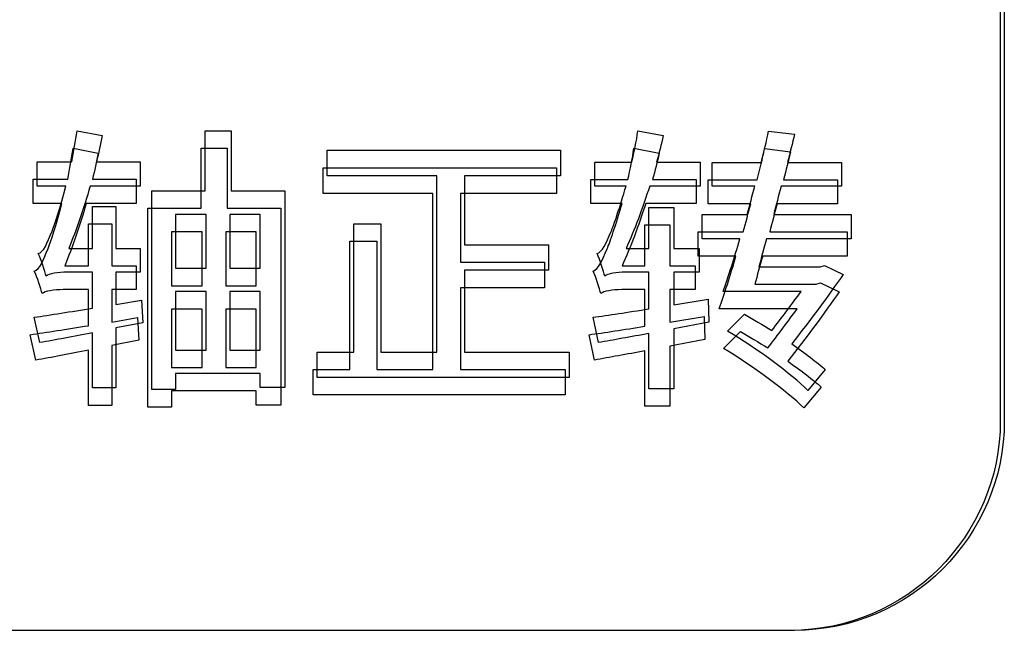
# Model space of a CAD drawing. Header units: millimetres. Extents: x 7143 to 9546, y -1575 to -869.
# Tile 31 of 94: x 7433.2 to 7445.52, y -1311.4 to -1303.75. Entities that reach past the tile are written whole.
import ezdxf

# ---------------------------------------------------------------- set-up
doc = ezdxf.new("R2010")
doc.units = ezdxf.units.MM
doc.header["$LTSCALE"] = 3

msp = doc.modelspace()

# ---------------------------------------------------------------- linework, layer by layer
at = {"linetype": 'Continuous', "lineweight": 30}
for points, knots in [([(7430.598, -1311.398), (7430.598, -1311.398), (7442.848, -1311.398), (7442.848, -1311.398), (7442.848, -1311.398), (7444.292, -1311.398), (7445.473, -1310.216), (7445.473, -1308.773), (7445.473, -1308.773), (7445.473, -1308.773), (7445.473, -1296.523), (7445.473, -1296.523), (7445.473, -1296.523), (7445.473, -1295.079), (7444.292, -1293.898), (7442.848, -1293.898), (7442.848, -1293.898), (7442.848, -1293.898), (7430.598, -1293.898), (7430.598, -1293.898), (7430.598, -1293.898), (7429.154, -1293.898), (7427.973, -1295.079), (7427.973, -1296.523), (7427.973, -1296.523), (7427.973, -1296.523), (7427.973, -1308.773), (7427.973, -1308.773), (7427.973, -1308.773), (7427.973, -1310.216), (7429.154, -1311.398), (7430.598, -1311.398)], [0, 0, 0, 0, 0.111111, 0.111111, 0.111111, 0.111111, 0.222222, 0.222222, 0.222222, 0.222222, 0.333333, 0.333333, 0.333333, 0.333333, 0.444444, 0.444444, 0.444444, 0.444444, 0.555556, 0.555556, 0.555556, 0.555556, 0.666667, 0.666667, 0.666667, 0.666667, 0.777778, 0.777778, 0.777778, 0.777778, 1, 1, 1, 1]), ([(7430.648, -1311.398), (7430.648, -1311.398), (7442.898, -1311.398), (7442.898, -1311.398), (7442.898, -1311.398), (7444.342, -1311.398), (7445.523, -1310.216), (7445.523, -1308.773), (7445.523, -1308.773), (7445.523, -1308.773), (7445.523, -1296.523), (7445.523, -1296.523), (7445.523, -1296.523), (7445.523, -1295.079), (7444.342, -1293.898), (7442.898, -1293.898), (7442.898, -1293.898), (7442.898, -1293.898), (7430.648, -1293.898), (7430.648, -1293.898), (7430.648, -1293.898), (7429.204, -1293.898), (7428.023, -1295.079), (7428.023, -1296.523), (7428.023, -1296.523), (7428.023, -1296.523), (7428.023, -1308.773), (7428.023, -1308.773), (7428.023, -1308.773), (7428.023, -1310.216), (7429.204, -1311.398), (7430.648, -1311.398)], [0, 0, 0, 0, 0.111111, 0.111111, 0.111111, 0.111111, 0.222222, 0.222222, 0.222222, 0.222222, 0.333333, 0.333333, 0.333333, 0.333333, 0.444444, 0.444444, 0.444444, 0.444444, 0.555556, 0.555556, 0.555556, 0.555556, 0.666667, 0.666667, 0.666667, 0.666667, 0.777778, 0.777778, 0.777778, 0.777778, 1, 1, 1, 1]), ([(7434.724, -1307.26), (7434.724, -1307.26), (7434.4, -1307.317), (7434.4, -1307.317), (7434.4, -1307.317), (7434.4, -1307.317), (7434.4, -1306.911), (7434.4, -1306.911), (7434.4, -1306.911), (7434.4, -1306.911), (7434.707, -1306.911), (7434.707, -1306.911), (7434.707, -1306.911), (7434.707, -1306.911), (7434.707, -1306.615), (7434.707, -1306.615), (7434.707, -1306.615), (7434.707, -1306.615), (7434.4, -1306.615), (7434.4, -1306.615), (7434.4, -1306.615), (7434.4, -1306.615), (7434.4, -1306.089), (7434.4, -1306.089), (7434.4, -1306.089), (7434.4, -1306.089), (7434.11, -1306.089), (7434.11, -1306.089), (7434.11, -1306.089), (7434.11, -1306.089), (7434.11, -1306.615), (7434.11, -1306.615), (7434.11, -1306.615), (7434.11, -1306.615), (7433.811, -1306.615), (7433.811, -1306.615), (7433.811, -1306.615), (7433.906, -1306.382), (7434.001, -1306.114), (7434.079, -1305.831), (7434.079, -1305.831), (7434.079, -1305.831), (7434.707, -1305.831), (7434.707, -1305.831), (7434.707, -1305.831), (7434.707, -1305.831), (7434.707, -1305.528), (7434.707, -1305.528), (7434.707, -1305.528), (7434.707, -1305.528), (7434.16, -1305.528), (7434.16, -1305.528), (7434.16, -1305.528), (7434.185, -1305.419), (7434.209, -1305.306), (7434.23, -1305.2), (7434.23, -1305.2), (7434.23, -1305.2), (7433.916, -1305.14), (7433.916, -1305.14), (7433.916, -1305.14), (7433.899, -1305.267), (7433.874, -1305.401), (7433.849, -1305.528), (7433.849, -1305.528), (7433.849, -1305.528), (7433.415, -1305.528), (7433.415, -1305.528), (7433.415, -1305.528), (7433.415, -1305.528), (7433.415, -1305.831), (7433.415, -1305.831), (7433.415, -1305.831), (7433.415, -1305.831), (7433.775, -1305.831), (7433.775, -1305.831), (7433.775, -1305.831), (7433.705, -1306.1), (7433.638, -1306.315), (7433.602, -1306.396), (7433.602, -1306.396), (7433.542, -1306.551), (7433.497, -1306.66), (7433.43, -1306.678), (7433.43, -1306.678), (7433.468, -1306.752), (7433.514, -1306.9), (7433.528, -1306.96), (7433.528, -1306.96), (7433.56, -1306.932), (7433.677, -1306.911), (7433.793, -1306.911), (7433.793, -1306.911), (7433.793, -1306.911), (7434.11, -1306.911), (7434.11, -1306.911), (7434.11, -1306.911), (7434.11, -1306.911), (7434.11, -1307.362), (7434.11, -1307.362), (7434.11, -1307.362), (7433.835, -1307.405), (7433.578, -1307.447), (7433.38, -1307.475), (7433.38, -1307.475), (7433.38, -1307.475), (7433.451, -1307.793), (7433.451, -1307.793), (7433.451, -1307.793), (7433.645, -1307.761), (7433.871, -1307.715), (7434.11, -1307.669), (7434.11, -1307.669), (7434.11, -1307.669), (7434.11, -1308.361), (7434.11, -1308.361), (7434.11, -1308.361), (7434.11, -1308.361), (7434.4, -1308.361), (7434.4, -1308.361), (7434.4, -1308.361), (7434.4, -1308.361), (7434.4, -1307.609), (7434.4, -1307.609), (7434.4, -1307.609), (7434.4, -1307.609), (7434.738, -1307.546), (7434.738, -1307.546), (7434.738, -1307.546), (7434.738, -1307.546), (7434.724, -1307.26), (7434.724, -1307.26)], [0, 0, 0, 0, 0.029412, 0.029412, 0.029412, 0.029412, 0.058824, 0.058824, 0.058824, 0.058824, 0.088235, 0.088235, 0.088235, 0.088235, 0.117647, 0.117647, 0.117647, 0.117647, 0.147059, 0.147059, 0.147059, 0.147059, 0.176471, 0.176471, 0.176471, 0.176471, 0.205882, 0.205882, 0.205882, 0.205882, 0.235294, 0.235294, 0.235294, 0.235294, 0.264706, 0.264706, 0.264706, 0.264706, 0.294118, 0.294118, 0.294118, 0.294118, 0.323529, 0.323529, 0.323529, 0.323529, 0.352941, 0.352941, 0.352941, 0.352941, 0.382353, 0.382353, 0.382353, 0.382353, 0.411765, 0.411765, 0.411765, 0.411765, 0.441176, 0.441176, 0.441176, 0.441176, 0.470588, 0.470588, 0.470588, 0.470588, 0.5, 0.5, 0.5, 0.5, 0.529412, 0.529412, 0.529412, 0.529412, 0.558824, 0.558824, 0.558824, 0.558824, 0.588235, 0.588235, 0.588235, 0.588235, 0.617647, 0.617647, 0.617647, 0.617647, 0.647059, 0.647059, 0.647059, 0.647059, 0.676471, 0.676471, 0.676471, 0.676471, 0.705882, 0.705882, 0.705882, 0.705882, 0.735294, 0.735294, 0.735294, 0.735294, 0.764706, 0.764706, 0.764706, 0.764706, 0.794118, 0.794118, 0.794118, 0.794118, 0.823529, 0.823529, 0.823529, 0.823529, 0.852941, 0.852941, 0.852941, 0.852941, 0.882353, 0.882353, 0.882353, 0.882353, 0.911765, 0.911765, 0.911765, 0.911765, 0.941176, 0.941176, 0.941176, 0.941176, 1, 1, 1, 1]), ([(7435.843, -1305.891), (7435.843, -1305.891), (7435.843, -1305.14), (7435.843, -1305.14), (7435.843, -1305.14), (7435.843, -1305.14), (7435.518, -1305.14), (7435.518, -1305.14), (7435.518, -1305.14), (7435.518, -1305.14), (7435.518, -1305.891), (7435.518, -1305.891), (7435.518, -1305.891), (7435.518, -1305.891), (7434.851, -1305.891), (7434.851, -1305.891), (7434.851, -1305.891), (7434.851, -1305.891), (7434.851, -1308.382), (7434.851, -1308.382), (7434.851, -1308.382), (7434.851, -1308.382), (7435.148, -1308.382), (7435.148, -1308.382), (7435.148, -1308.382), (7435.148, -1308.382), (7435.148, -1308.181), (7435.148, -1308.181), (7435.148, -1308.181), (7435.148, -1308.181), (7436.209, -1308.181), (7436.209, -1308.181), (7436.209, -1308.181), (7436.209, -1308.181), (7436.209, -1308.357), (7436.209, -1308.357), (7436.209, -1308.357), (7436.209, -1308.357), (7436.516, -1308.357), (7436.516, -1308.357), (7436.516, -1308.357), (7436.516, -1308.357), (7436.516, -1305.891), (7436.516, -1305.891), (7436.516, -1305.891), (7436.516, -1305.891), (7435.843, -1305.891), (7435.843, -1305.891)], [0, 0, 0, 0, 0.076923, 0.076923, 0.076923, 0.076923, 0.153846, 0.153846, 0.153846, 0.153846, 0.230769, 0.230769, 0.230769, 0.230769, 0.307692, 0.307692, 0.307692, 0.307692, 0.384615, 0.384615, 0.384615, 0.384615, 0.461538, 0.461538, 0.461538, 0.461538, 0.538462, 0.538462, 0.538462, 0.538462, 0.615385, 0.615385, 0.615385, 0.615385, 0.692308, 0.692308, 0.692308, 0.692308, 0.769231, 0.769231, 0.769231, 0.769231, 0.846154, 0.846154, 0.846154, 0.846154, 1, 1, 1, 1]), ([(7441.814, -1307.25), (7441.814, -1307.25), (7441.388, -1307.32), (7441.388, -1307.32), (7441.388, -1307.32), (7441.388, -1307.32), (7441.388, -1306.911), (7441.388, -1306.911), (7441.388, -1306.911), (7441.388, -1306.911), (7441.702, -1306.911), (7441.702, -1306.911), (7441.702, -1306.911), (7441.702, -1306.911), (7441.702, -1306.615), (7441.702, -1306.615), (7441.702, -1306.615), (7441.702, -1306.615), (7441.388, -1306.615), (7441.388, -1306.615), (7441.388, -1306.615), (7441.388, -1306.615), (7441.388, -1306.1), (7441.388, -1306.1), (7441.388, -1306.1), (7441.388, -1306.1), (7441.074, -1306.1), (7441.074, -1306.1), (7441.074, -1306.1), (7441.074, -1306.1), (7441.074, -1306.615), (7441.074, -1306.615), (7441.074, -1306.615), (7441.074, -1306.615), (7440.788, -1306.615), (7440.788, -1306.615), (7440.788, -1306.615), (7440.894, -1306.382), (7440.993, -1306.11), (7441.084, -1305.831), (7441.084, -1305.831), (7441.084, -1305.831), (7441.716, -1305.831), (7441.716, -1305.831), (7441.716, -1305.831), (7441.716, -1305.831), (7441.716, -1305.532), (7441.716, -1305.532), (7441.716, -1305.532), (7441.716, -1305.532), (7441.169, -1305.532), (7441.169, -1305.532), (7441.169, -1305.532), (7441.201, -1305.422), (7441.229, -1305.309), (7441.254, -1305.2), (7441.254, -1305.2), (7441.254, -1305.2), (7440.936, -1305.14), (7440.936, -1305.14), (7440.936, -1305.14), (7440.918, -1305.271), (7440.89, -1305.405), (7440.862, -1305.532), (7440.862, -1305.532), (7440.862, -1305.532), (7440.396, -1305.532), (7440.396, -1305.532), (7440.396, -1305.532), (7440.396, -1305.532), (7440.396, -1305.831), (7440.396, -1305.831), (7440.396, -1305.831), (7440.396, -1305.831), (7440.788, -1305.831), (7440.788, -1305.831), (7440.788, -1305.831), (7440.71, -1306.1), (7440.636, -1306.318), (7440.601, -1306.399), (7440.601, -1306.399), (7440.537, -1306.551), (7440.488, -1306.66), (7440.425, -1306.678), (7440.425, -1306.678), (7440.463, -1306.756), (7440.506, -1306.9), (7440.523, -1306.96), (7440.523, -1306.96), (7440.552, -1306.932), (7440.668, -1306.911), (7440.784, -1306.911), (7440.784, -1306.911), (7440.784, -1306.911), (7441.074, -1306.911), (7441.074, -1306.911), (7441.074, -1306.911), (7441.074, -1306.911), (7441.074, -1307.37), (7441.074, -1307.37), (7441.074, -1307.37), (7440.809, -1307.412), (7440.566, -1307.451), (7440.375, -1307.475), (7440.375, -1307.475), (7440.375, -1307.475), (7440.442, -1307.793), (7440.442, -1307.793), (7440.442, -1307.793), (7440.629, -1307.761), (7440.844, -1307.719), (7441.074, -1307.68), (7441.074, -1307.68), (7441.074, -1307.68), (7441.074, -1308.371), (7441.074, -1308.371), (7441.074, -1308.371), (7441.074, -1308.371), (7441.388, -1308.371), (7441.388, -1308.371), (7441.388, -1308.371), (7441.388, -1308.371), (7441.388, -1307.62), (7441.388, -1307.62), (7441.388, -1307.62), (7441.388, -1307.62), (7441.825, -1307.535), (7441.825, -1307.535), (7441.825, -1307.535), (7441.825, -1307.535), (7441.814, -1307.25), (7441.814, -1307.25)], [0, 0, 0, 0, 0.029412, 0.029412, 0.029412, 0.029412, 0.058824, 0.058824, 0.058824, 0.058824, 0.088235, 0.088235, 0.088235, 0.088235, 0.117647, 0.117647, 0.117647, 0.117647, 0.147059, 0.147059, 0.147059, 0.147059, 0.176471, 0.176471, 0.176471, 0.176471, 0.205882, 0.205882, 0.205882, 0.205882, 0.235294, 0.235294, 0.235294, 0.235294, 0.264706, 0.264706, 0.264706, 0.264706, 0.294118, 0.294118, 0.294118, 0.294118, 0.323529, 0.323529, 0.323529, 0.323529, 0.352941, 0.352941, 0.352941, 0.352941, 0.382353, 0.382353, 0.382353, 0.382353, 0.411765, 0.411765, 0.411765, 0.411765, 0.441176, 0.441176, 0.441176, 0.441176, 0.470588, 0.470588, 0.470588, 0.470588, 0.5, 0.5, 0.5, 0.5, 0.529412, 0.529412, 0.529412, 0.529412, 0.558824, 0.558824, 0.558824, 0.558824, 0.588235, 0.588235, 0.588235, 0.588235, 0.617647, 0.617647, 0.617647, 0.617647, 0.647059, 0.647059, 0.647059, 0.647059, 0.676471, 0.676471, 0.676471, 0.676471, 0.705882, 0.705882, 0.705882, 0.705882, 0.735294, 0.735294, 0.735294, 0.735294, 0.764706, 0.764706, 0.764706, 0.764706, 0.794118, 0.794118, 0.794118, 0.794118, 0.823529, 0.823529, 0.823529, 0.823529, 0.852941, 0.852941, 0.852941, 0.852941, 0.882353, 0.882353, 0.882353, 0.882353, 0.911765, 0.911765, 0.911765, 0.911765, 0.941176, 0.941176, 0.941176, 0.941176, 1, 1, 1, 1]), ([(7443.607, -1306.491), (7443.607, -1306.491), (7443.607, -1306.188), (7443.607, -1306.188), (7443.607, -1306.188), (7443.607, -1306.188), (7442.636, -1306.188), (7442.636, -1306.188), (7442.636, -1306.188), (7442.668, -1306.071), (7442.696, -1305.951), (7442.728, -1305.835), (7442.728, -1305.835), (7442.728, -1305.835), (7443.483, -1305.835), (7443.483, -1305.835), (7443.483, -1305.835), (7443.483, -1305.835), (7443.483, -1305.535), (7443.483, -1305.535), (7443.483, -1305.535), (7443.483, -1305.535), (7442.809, -1305.535), (7442.809, -1305.535), (7442.809, -1305.535), (7442.841, -1305.415), (7442.869, -1305.292), (7442.897, -1305.182), (7442.897, -1305.182), (7442.897, -1305.182), (7442.573, -1305.144), (7442.573, -1305.144), (7442.573, -1305.144), (7442.545, -1305.271), (7442.513, -1305.401), (7442.478, -1305.535), (7442.478, -1305.535), (7442.478, -1305.535), (7441.867, -1305.535), (7441.867, -1305.535), (7441.867, -1305.535), (7441.867, -1305.535), (7441.867, -1305.835), (7441.867, -1305.835), (7441.867, -1305.835), (7441.867, -1305.835), (7442.4, -1305.835), (7442.4, -1305.835), (7442.4, -1305.835), (7442.368, -1305.951), (7442.337, -1306.071), (7442.305, -1306.188), (7442.305, -1306.188), (7442.305, -1306.188), (7441.74, -1306.188), (7441.74, -1306.188), (7441.74, -1306.188), (7441.74, -1306.188), (7441.74, -1306.491), (7441.74, -1306.491), (7441.74, -1306.491), (7441.74, -1306.491), (7442.213, -1306.491), (7442.213, -1306.491), (7442.213, -1306.491), (7442.143, -1306.738), (7442.068, -1306.967), (7442.005, -1307.151), (7442.005, -1307.151), (7442.005, -1307.151), (7442.979, -1307.151), (7442.979, -1307.151), (7442.979, -1307.151), (7442.869, -1307.306), (7442.739, -1307.479), (7442.612, -1307.641), (7442.612, -1307.641), (7442.499, -1307.571), (7442.379, -1307.5), (7442.27, -1307.437), (7442.27, -1307.437), (7442.27, -1307.437), (7442.058, -1307.648), (7442.058, -1307.648), (7442.058, -1307.648), (7442.421, -1307.863), (7442.855, -1308.184), (7443.063, -1308.393), (7443.063, -1308.393), (7443.063, -1308.393), (7443.282, -1308.131), (7443.282, -1308.131), (7443.282, -1308.131), (7443.18, -1308.04), (7443.028, -1307.927), (7442.862, -1307.807), (7442.862, -1307.807), (7443.088, -1307.521), (7443.328, -1307.2), (7443.504, -1306.939), (7443.504, -1306.939), (7443.504, -1306.939), (7443.271, -1306.826), (7443.271, -1306.826), (7443.271, -1306.826), (7443.271, -1306.826), (7443.218, -1306.844), (7443.218, -1306.844), (7443.218, -1306.844), (7443.218, -1306.844), (7442.449, -1306.844), (7442.449, -1306.844), (7442.449, -1306.844), (7442.481, -1306.731), (7442.513, -1306.615), (7442.548, -1306.491), (7442.548, -1306.491), (7442.548, -1306.491), (7443.607, -1306.491), (7443.607, -1306.491)], [0, 0, 0, 0, 0.032258, 0.032258, 0.032258, 0.032258, 0.064516, 0.064516, 0.064516, 0.064516, 0.096774, 0.096774, 0.096774, 0.096774, 0.129032, 0.129032, 0.129032, 0.129032, 0.16129, 0.16129, 0.16129, 0.16129, 0.193548, 0.193548, 0.193548, 0.193548, 0.225806, 0.225806, 0.225806, 0.225806, 0.258065, 0.258065, 0.258065, 0.258065, 0.290323, 0.290323, 0.290323, 0.290323, 0.322581, 0.322581, 0.322581, 0.322581, 0.354839, 0.354839, 0.354839, 0.354839, 0.387097, 0.387097, 0.387097, 0.387097, 0.419355, 0.419355, 0.419355, 0.419355, 0.451613, 0.451613, 0.451613, 0.451613, 0.483871, 0.483871, 0.483871, 0.483871, 0.516129, 0.516129, 0.516129, 0.516129, 0.548387, 0.548387, 0.548387, 0.548387, 0.580645, 0.580645, 0.580645, 0.580645, 0.612903, 0.612903, 0.612903, 0.612903, 0.645161, 0.645161, 0.645161, 0.645161, 0.677419, 0.677419, 0.677419, 0.677419, 0.709677, 0.709677, 0.709677, 0.709677, 0.741935, 0.741935, 0.741935, 0.741935, 0.774194, 0.774194, 0.774194, 0.774194, 0.806452, 0.806452, 0.806452, 0.806452, 0.83871, 0.83871, 0.83871, 0.83871, 0.870968, 0.870968, 0.870968, 0.870968, 0.903226, 0.903226, 0.903226, 0.903226, 0.935484, 0.935484, 0.935484, 0.935484, 1, 1, 1, 1]), ([(7434.674, -1307.479), (7434.674, -1307.479), (7434.35, -1307.535), (7434.35, -1307.535), (7434.35, -1307.535), (7434.35, -1307.535), (7434.35, -1307.129), (7434.35, -1307.129), (7434.35, -1307.129), (7434.35, -1307.129), (7434.657, -1307.129), (7434.657, -1307.129), (7434.657, -1307.129), (7434.657, -1307.129), (7434.657, -1306.833), (7434.657, -1306.833), (7434.657, -1306.833), (7434.657, -1306.833), (7434.35, -1306.833), (7434.35, -1306.833), (7434.35, -1306.833), (7434.35, -1306.833), (7434.35, -1306.307), (7434.35, -1306.307), (7434.35, -1306.307), (7434.35, -1306.307), (7434.06, -1306.307), (7434.06, -1306.307), (7434.06, -1306.307), (7434.06, -1306.307), (7434.06, -1306.833), (7434.06, -1306.833), (7434.06, -1306.833), (7434.06, -1306.833), (7433.761, -1306.833), (7433.761, -1306.833), (7433.761, -1306.833), (7433.856, -1306.6), (7433.951, -1306.332), (7434.029, -1306.05), (7434.029, -1306.05), (7434.029, -1306.05), (7434.657, -1306.05), (7434.657, -1306.05), (7434.657, -1306.05), (7434.657, -1306.05), (7434.657, -1305.746), (7434.657, -1305.746), (7434.657, -1305.746), (7434.657, -1305.746), (7434.11, -1305.746), (7434.11, -1305.746), (7434.11, -1305.746), (7434.135, -1305.637), (7434.159, -1305.524), (7434.18, -1305.418), (7434.18, -1305.418), (7434.18, -1305.418), (7433.866, -1305.358), (7433.866, -1305.358), (7433.866, -1305.358), (7433.849, -1305.485), (7433.824, -1305.619), (7433.799, -1305.746), (7433.799, -1305.746), (7433.799, -1305.746), (7433.365, -1305.746), (7433.365, -1305.746), (7433.365, -1305.746), (7433.365, -1305.746), (7433.365, -1306.05), (7433.365, -1306.05), (7433.365, -1306.05), (7433.365, -1306.05), (7433.725, -1306.05), (7433.725, -1306.05), (7433.725, -1306.05), (7433.655, -1306.318), (7433.588, -1306.533), (7433.552, -1306.614), (7433.552, -1306.614), (7433.492, -1306.769), (7433.447, -1306.879), (7433.38, -1306.896), (7433.38, -1306.896), (7433.418, -1306.971), (7433.464, -1307.119), (7433.478, -1307.179), (7433.478, -1307.179), (7433.51, -1307.15), (7433.627, -1307.129), (7433.743, -1307.129), (7433.743, -1307.129), (7433.743, -1307.129), (7434.06, -1307.129), (7434.06, -1307.129), (7434.06, -1307.129), (7434.06, -1307.129), (7434.06, -1307.581), (7434.06, -1307.581), (7434.06, -1307.581), (7433.785, -1307.623), (7433.528, -1307.666), (7433.33, -1307.694), (7433.33, -1307.694), (7433.33, -1307.694), (7433.401, -1308.011), (7433.401, -1308.011), (7433.401, -1308.011), (7433.595, -1307.979), (7433.821, -1307.934), (7434.06, -1307.888), (7434.06, -1307.888), (7434.06, -1307.888), (7434.06, -1308.579), (7434.06, -1308.579), (7434.06, -1308.579), (7434.06, -1308.579), (7434.35, -1308.579), (7434.35, -1308.579), (7434.35, -1308.579), (7434.35, -1308.579), (7434.35, -1307.828), (7434.35, -1307.828), (7434.35, -1307.828), (7434.35, -1307.828), (7434.688, -1307.764), (7434.688, -1307.764), (7434.688, -1307.764), (7434.688, -1307.764), (7434.674, -1307.479), (7434.674, -1307.479)], [0, 0, 0, 0, 0.029412, 0.029412, 0.029412, 0.029412, 0.058824, 0.058824, 0.058824, 0.058824, 0.088235, 0.088235, 0.088235, 0.088235, 0.117647, 0.117647, 0.117647, 0.117647, 0.147059, 0.147059, 0.147059, 0.147059, 0.176471, 0.176471, 0.176471, 0.176471, 0.205882, 0.205882, 0.205882, 0.205882, 0.235294, 0.235294, 0.235294, 0.235294, 0.264706, 0.264706, 0.264706, 0.264706, 0.294118, 0.294118, 0.294118, 0.294118, 0.323529, 0.323529, 0.323529, 0.323529, 0.352941, 0.352941, 0.352941, 0.352941, 0.382353, 0.382353, 0.382353, 0.382353, 0.411765, 0.411765, 0.411765, 0.411765, 0.441176, 0.441176, 0.441176, 0.441176, 0.470588, 0.470588, 0.470588, 0.470588, 0.5, 0.5, 0.5, 0.5, 0.529412, 0.529412, 0.529412, 0.529412, 0.558824, 0.558824, 0.558824, 0.558824, 0.588235, 0.588235, 0.588235, 0.588235, 0.617647, 0.617647, 0.617647, 0.617647, 0.647059, 0.647059, 0.647059, 0.647059, 0.676471, 0.676471, 0.676471, 0.676471, 0.705882, 0.705882, 0.705882, 0.705882, 0.735294, 0.735294, 0.735294, 0.735294, 0.764706, 0.764706, 0.764706, 0.764706, 0.794118, 0.794118, 0.794118, 0.794118, 0.823529, 0.823529, 0.823529, 0.823529, 0.852941, 0.852941, 0.852941, 0.852941, 0.882353, 0.882353, 0.882353, 0.882353, 0.911765, 0.911765, 0.911765, 0.911765, 0.941176, 0.941176, 0.941176, 0.941176, 1, 1, 1, 1]), ([(7435.793, -1306.11), (7435.793, -1306.11), (7435.793, -1305.358), (7435.793, -1305.358), (7435.793, -1305.358), (7435.793, -1305.358), (7435.468, -1305.358), (7435.468, -1305.358), (7435.468, -1305.358), (7435.468, -1305.358), (7435.468, -1306.11), (7435.468, -1306.11), (7435.468, -1306.11), (7435.468, -1306.11), (7434.801, -1306.11), (7434.801, -1306.11), (7434.801, -1306.11), (7434.801, -1306.11), (7434.801, -1308.6), (7434.801, -1308.6), (7434.801, -1308.6), (7434.801, -1308.6), (7435.098, -1308.6), (7435.098, -1308.6), (7435.098, -1308.6), (7435.098, -1308.6), (7435.098, -1308.399), (7435.098, -1308.399), (7435.098, -1308.399), (7435.098, -1308.399), (7436.159, -1308.399), (7436.159, -1308.399), (7436.159, -1308.399), (7436.159, -1308.399), (7436.159, -1308.576), (7436.159, -1308.576), (7436.159, -1308.576), (7436.159, -1308.576), (7436.466, -1308.576), (7436.466, -1308.576), (7436.466, -1308.576), (7436.466, -1308.576), (7436.466, -1306.11), (7436.466, -1306.11), (7436.466, -1306.11), (7436.466, -1306.11), (7435.793, -1306.11), (7435.793, -1306.11)], [0, 0, 0, 0, 0.076923, 0.076923, 0.076923, 0.076923, 0.153846, 0.153846, 0.153846, 0.153846, 0.230769, 0.230769, 0.230769, 0.230769, 0.307692, 0.307692, 0.307692, 0.307692, 0.384615, 0.384615, 0.384615, 0.384615, 0.461538, 0.461538, 0.461538, 0.461538, 0.538462, 0.538462, 0.538462, 0.538462, 0.615385, 0.615385, 0.615385, 0.615385, 0.692308, 0.692308, 0.692308, 0.692308, 0.769231, 0.769231, 0.769231, 0.769231, 0.846154, 0.846154, 0.846154, 0.846154, 1, 1, 1, 1]), ([(7441.764, -1307.468), (7441.764, -1307.468), (7441.338, -1307.539), (7441.338, -1307.539), (7441.338, -1307.539), (7441.338, -1307.539), (7441.338, -1307.129), (7441.338, -1307.129), (7441.338, -1307.129), (7441.338, -1307.129), (7441.652, -1307.129), (7441.652, -1307.129), (7441.652, -1307.129), (7441.652, -1307.129), (7441.652, -1306.833), (7441.652, -1306.833), (7441.652, -1306.833), (7441.652, -1306.833), (7441.338, -1306.833), (7441.338, -1306.833), (7441.338, -1306.833), (7441.338, -1306.833), (7441.338, -1306.318), (7441.338, -1306.318), (7441.338, -1306.318), (7441.338, -1306.318), (7441.024, -1306.318), (7441.024, -1306.318), (7441.024, -1306.318), (7441.024, -1306.318), (7441.024, -1306.833), (7441.024, -1306.833), (7441.024, -1306.833), (7441.024, -1306.833), (7440.738, -1306.833), (7440.738, -1306.833), (7440.738, -1306.833), (7440.844, -1306.6), (7440.943, -1306.329), (7441.034, -1306.05), (7441.034, -1306.05), (7441.034, -1306.05), (7441.666, -1306.05), (7441.666, -1306.05), (7441.666, -1306.05), (7441.666, -1306.05), (7441.666, -1305.75), (7441.666, -1305.75), (7441.666, -1305.75), (7441.666, -1305.75), (7441.119, -1305.75), (7441.119, -1305.75), (7441.119, -1305.75), (7441.151, -1305.641), (7441.179, -1305.528), (7441.204, -1305.418), (7441.204, -1305.418), (7441.204, -1305.418), (7440.886, -1305.358), (7440.886, -1305.358), (7440.886, -1305.358), (7440.868, -1305.489), (7440.84, -1305.623), (7440.812, -1305.75), (7440.812, -1305.75), (7440.812, -1305.75), (7440.346, -1305.75), (7440.346, -1305.75), (7440.346, -1305.75), (7440.346, -1305.75), (7440.346, -1306.05), (7440.346, -1306.05), (7440.346, -1306.05), (7440.346, -1306.05), (7440.738, -1306.05), (7440.738, -1306.05), (7440.738, -1306.05), (7440.66, -1306.318), (7440.586, -1306.537), (7440.551, -1306.618), (7440.551, -1306.618), (7440.487, -1306.769), (7440.438, -1306.879), (7440.375, -1306.896), (7440.375, -1306.896), (7440.413, -1306.974), (7440.456, -1307.119), (7440.473, -1307.179), (7440.473, -1307.179), (7440.502, -1307.15), (7440.618, -1307.129), (7440.734, -1307.129), (7440.734, -1307.129), (7440.734, -1307.129), (7441.024, -1307.129), (7441.024, -1307.129), (7441.024, -1307.129), (7441.024, -1307.129), (7441.024, -1307.588), (7441.024, -1307.588), (7441.024, -1307.588), (7440.759, -1307.63), (7440.516, -1307.669), (7440.325, -1307.694), (7440.325, -1307.694), (7440.325, -1307.694), (7440.392, -1308.011), (7440.392, -1308.011), (7440.392, -1308.011), (7440.579, -1307.979), (7440.794, -1307.937), (7441.024, -1307.898), (7441.024, -1307.898), (7441.024, -1307.898), (7441.024, -1308.59), (7441.024, -1308.59), (7441.024, -1308.59), (7441.024, -1308.59), (7441.338, -1308.59), (7441.338, -1308.59), (7441.338, -1308.59), (7441.338, -1308.59), (7441.338, -1307.838), (7441.338, -1307.838), (7441.338, -1307.838), (7441.338, -1307.838), (7441.775, -1307.754), (7441.775, -1307.754), (7441.775, -1307.754), (7441.775, -1307.754), (7441.764, -1307.468), (7441.764, -1307.468)], [0, 0, 0, 0, 0.029412, 0.029412, 0.029412, 0.029412, 0.058824, 0.058824, 0.058824, 0.058824, 0.088235, 0.088235, 0.088235, 0.088235, 0.117647, 0.117647, 0.117647, 0.117647, 0.147059, 0.147059, 0.147059, 0.147059, 0.176471, 0.176471, 0.176471, 0.176471, 0.205882, 0.205882, 0.205882, 0.205882, 0.235294, 0.235294, 0.235294, 0.235294, 0.264706, 0.264706, 0.264706, 0.264706, 0.294118, 0.294118, 0.294118, 0.294118, 0.323529, 0.323529, 0.323529, 0.323529, 0.352941, 0.352941, 0.352941, 0.352941, 0.382353, 0.382353, 0.382353, 0.382353, 0.411765, 0.411765, 0.411765, 0.411765, 0.441176, 0.441176, 0.441176, 0.441176, 0.470588, 0.470588, 0.470588, 0.470588, 0.5, 0.5, 0.5, 0.5, 0.529412, 0.529412, 0.529412, 0.529412, 0.558824, 0.558824, 0.558824, 0.558824, 0.588235, 0.588235, 0.588235, 0.588235, 0.617647, 0.617647, 0.617647, 0.617647, 0.647059, 0.647059, 0.647059, 0.647059, 0.676471, 0.676471, 0.676471, 0.676471, 0.705882, 0.705882, 0.705882, 0.705882, 0.735294, 0.735294, 0.735294, 0.735294, 0.764706, 0.764706, 0.764706, 0.764706, 0.794118, 0.794118, 0.794118, 0.794118, 0.823529, 0.823529, 0.823529, 0.823529, 0.852941, 0.852941, 0.852941, 0.852941, 0.882353, 0.882353, 0.882353, 0.882353, 0.911765, 0.911765, 0.911765, 0.911765, 0.941176, 0.941176, 0.941176, 0.941176, 1, 1, 1, 1]), ([(7443.557, -1306.71), (7443.557, -1306.71), (7443.557, -1306.406), (7443.557, -1306.406), (7443.557, -1306.406), (7443.557, -1306.406), (7442.586, -1306.406), (7442.586, -1306.406), (7442.586, -1306.406), (7442.618, -1306.29), (7442.646, -1306.17), (7442.678, -1306.053), (7442.678, -1306.053), (7442.678, -1306.053), (7443.433, -1306.053), (7443.433, -1306.053), (7443.433, -1306.053), (7443.433, -1306.053), (7443.433, -1305.754), (7443.433, -1305.754), (7443.433, -1305.754), (7443.433, -1305.754), (7442.759, -1305.754), (7442.759, -1305.754), (7442.759, -1305.754), (7442.791, -1305.634), (7442.819, -1305.51), (7442.847, -1305.401), (7442.847, -1305.401), (7442.847, -1305.401), (7442.523, -1305.362), (7442.523, -1305.362), (7442.523, -1305.362), (7442.495, -1305.489), (7442.463, -1305.619), (7442.428, -1305.754), (7442.428, -1305.754), (7442.428, -1305.754), (7441.817, -1305.754), (7441.817, -1305.754), (7441.817, -1305.754), (7441.817, -1305.754), (7441.817, -1306.053), (7441.817, -1306.053), (7441.817, -1306.053), (7441.817, -1306.053), (7442.35, -1306.053), (7442.35, -1306.053), (7442.35, -1306.053), (7442.318, -1306.17), (7442.287, -1306.29), (7442.255, -1306.406), (7442.255, -1306.406), (7442.255, -1306.406), (7441.69, -1306.406), (7441.69, -1306.406), (7441.69, -1306.406), (7441.69, -1306.406), (7441.69, -1306.71), (7441.69, -1306.71), (7441.69, -1306.71), (7441.69, -1306.71), (7442.163, -1306.71), (7442.163, -1306.71), (7442.163, -1306.71), (7442.093, -1306.956), (7442.018, -1307.186), (7441.955, -1307.369), (7441.955, -1307.369), (7441.955, -1307.369), (7442.929, -1307.369), (7442.929, -1307.369), (7442.929, -1307.369), (7442.819, -1307.524), (7442.689, -1307.697), (7442.562, -1307.86), (7442.562, -1307.86), (7442.449, -1307.789), (7442.329, -1307.718), (7442.22, -1307.655), (7442.22, -1307.655), (7442.22, -1307.655), (7442.008, -1307.867), (7442.008, -1307.867), (7442.008, -1307.867), (7442.371, -1308.082), (7442.805, -1308.403), (7443.013, -1308.611), (7443.013, -1308.611), (7443.013, -1308.611), (7443.232, -1308.35), (7443.232, -1308.35), (7443.232, -1308.35), (7443.13, -1308.258), (7442.978, -1308.145), (7442.812, -1308.025), (7442.812, -1308.025), (7443.038, -1307.74), (7443.278, -1307.419), (7443.454, -1307.158), (7443.454, -1307.158), (7443.454, -1307.158), (7443.221, -1307.045), (7443.221, -1307.045), (7443.221, -1307.045), (7443.221, -1307.045), (7443.168, -1307.062), (7443.168, -1307.062), (7443.168, -1307.062), (7443.168, -1307.062), (7442.399, -1307.062), (7442.399, -1307.062), (7442.399, -1307.062), (7442.431, -1306.949), (7442.463, -1306.833), (7442.498, -1306.71), (7442.498, -1306.71), (7442.498, -1306.71), (7443.557, -1306.71), (7443.557, -1306.71)], [0, 0, 0, 0, 0.032258, 0.032258, 0.032258, 0.032258, 0.064516, 0.064516, 0.064516, 0.064516, 0.096774, 0.096774, 0.096774, 0.096774, 0.129032, 0.129032, 0.129032, 0.129032, 0.16129, 0.16129, 0.16129, 0.16129, 0.193548, 0.193548, 0.193548, 0.193548, 0.225806, 0.225806, 0.225806, 0.225806, 0.258065, 0.258065, 0.258065, 0.258065, 0.290323, 0.290323, 0.290323, 0.290323, 0.322581, 0.322581, 0.322581, 0.322581, 0.354839, 0.354839, 0.354839, 0.354839, 0.387097, 0.387097, 0.387097, 0.387097, 0.419355, 0.419355, 0.419355, 0.419355, 0.451613, 0.451613, 0.451613, 0.451613, 0.483871, 0.483871, 0.483871, 0.483871, 0.516129, 0.516129, 0.516129, 0.516129, 0.548387, 0.548387, 0.548387, 0.548387, 0.580645, 0.580645, 0.580645, 0.580645, 0.612903, 0.612903, 0.612903, 0.612903, 0.645161, 0.645161, 0.645161, 0.645161, 0.677419, 0.677419, 0.677419, 0.677419, 0.709677, 0.709677, 0.709677, 0.709677, 0.741935, 0.741935, 0.741935, 0.741935, 0.774194, 0.774194, 0.774194, 0.774194, 0.806452, 0.806452, 0.806452, 0.806452, 0.83871, 0.83871, 0.83871, 0.83871, 0.870968, 0.870968, 0.870968, 0.870968, 0.903226, 0.903226, 0.903226, 0.903226, 0.935484, 0.935484, 0.935484, 0.935484, 1, 1, 1, 1]), ([(7438.765, -1307.913), (7438.765, -1307.913), (7438.765, -1306.886), (7438.765, -1306.886), (7438.765, -1306.886), (7438.765, -1306.886), (7439.816, -1306.886), (7439.816, -1306.886), (7439.816, -1306.886), (7439.816, -1306.886), (7439.816, -1306.569), (7439.816, -1306.569), (7439.816, -1306.569), (7439.816, -1306.569), (7438.765, -1306.569), (7438.765, -1306.569), (7438.765, -1306.569), (7438.765, -1306.569), (7438.765, -1305.704), (7438.765, -1305.704), (7438.765, -1305.704), (7438.765, -1305.704), (7439.968, -1305.704), (7439.968, -1305.704), (7439.968, -1305.704), (7439.968, -1305.704), (7439.968, -1305.383), (7439.968, -1305.383), (7439.968, -1305.383), (7439.968, -1305.383), (7437.047, -1305.383), (7437.047, -1305.383), (7437.047, -1305.383), (7437.047, -1305.383), (7437.047, -1305.704), (7437.047, -1305.704), (7437.047, -1305.704), (7437.047, -1305.704), (7438.419, -1305.704), (7438.419, -1305.704), (7438.419, -1305.704), (7438.419, -1305.704), (7438.419, -1307.913), (7438.419, -1307.913), (7438.419, -1307.913), (7438.419, -1307.913), (7437.717, -1307.913), (7437.717, -1307.913), (7437.717, -1307.913), (7437.717, -1307.913), (7437.717, -1306.304), (7437.717, -1306.304), (7437.717, -1306.304), (7437.717, -1306.304), (7437.379, -1306.304), (7437.379, -1306.304), (7437.379, -1306.304), (7437.379, -1306.304), (7437.379, -1307.913), (7437.379, -1307.913), (7437.379, -1307.913), (7437.379, -1307.913), (7436.92, -1307.913), (7436.92, -1307.913), (7436.92, -1307.913), (7436.92, -1307.913), (7436.92, -1308.23), (7436.92, -1308.23), (7436.92, -1308.23), (7436.92, -1308.23), (7440.077, -1308.23), (7440.077, -1308.23), (7440.077, -1308.23), (7440.077, -1308.23), (7440.077, -1307.913), (7440.077, -1307.913), (7440.077, -1307.913), (7440.077, -1307.913), (7438.765, -1307.913), (7438.765, -1307.913)], [0, 0, 0, 0, 0.047619, 0.047619, 0.047619, 0.047619, 0.095238, 0.095238, 0.095238, 0.095238, 0.142857, 0.142857, 0.142857, 0.142857, 0.190476, 0.190476, 0.190476, 0.190476, 0.238095, 0.238095, 0.238095, 0.238095, 0.285714, 0.285714, 0.285714, 0.285714, 0.333333, 0.333333, 0.333333, 0.333333, 0.380952, 0.380952, 0.380952, 0.380952, 0.428571, 0.428571, 0.428571, 0.428571, 0.47619, 0.47619, 0.47619, 0.47619, 0.52381, 0.52381, 0.52381, 0.52381, 0.571429, 0.571429, 0.571429, 0.571429, 0.619048, 0.619048, 0.619048, 0.619048, 0.666667, 0.666667, 0.666667, 0.666667, 0.714286, 0.714286, 0.714286, 0.714286, 0.761905, 0.761905, 0.761905, 0.761905, 0.809524, 0.809524, 0.809524, 0.809524, 0.857143, 0.857143, 0.857143, 0.857143, 0.904762, 0.904762, 0.904762, 0.904762, 1, 1, 1, 1]), ([(7438.715, -1308.131), (7438.715, -1308.131), (7438.715, -1307.105), (7438.715, -1307.105), (7438.715, -1307.105), (7438.715, -1307.105), (7439.766, -1307.105), (7439.766, -1307.105), (7439.766, -1307.105), (7439.766, -1307.105), (7439.766, -1306.787), (7439.766, -1306.787), (7439.766, -1306.787), (7439.766, -1306.787), (7438.715, -1306.787), (7438.715, -1306.787), (7438.715, -1306.787), (7438.715, -1306.787), (7438.715, -1305.923), (7438.715, -1305.923), (7438.715, -1305.923), (7438.715, -1305.923), (7439.918, -1305.923), (7439.918, -1305.923), (7439.918, -1305.923), (7439.918, -1305.923), (7439.918, -1305.602), (7439.918, -1305.602), (7439.918, -1305.602), (7439.918, -1305.602), (7436.997, -1305.602), (7436.997, -1305.602), (7436.997, -1305.602), (7436.997, -1305.602), (7436.997, -1305.923), (7436.997, -1305.923), (7436.997, -1305.923), (7436.997, -1305.923), (7438.369, -1305.923), (7438.369, -1305.923), (7438.369, -1305.923), (7438.369, -1305.923), (7438.369, -1308.131), (7438.369, -1308.131), (7438.369, -1308.131), (7438.369, -1308.131), (7437.667, -1308.131), (7437.667, -1308.131), (7437.667, -1308.131), (7437.667, -1308.131), (7437.667, -1306.523), (7437.667, -1306.523), (7437.667, -1306.523), (7437.667, -1306.523), (7437.329, -1306.523), (7437.329, -1306.523), (7437.329, -1306.523), (7437.329, -1306.523), (7437.329, -1308.131), (7437.329, -1308.131), (7437.329, -1308.131), (7437.329, -1308.131), (7436.87, -1308.131), (7436.87, -1308.131), (7436.87, -1308.131), (7436.87, -1308.131), (7436.87, -1308.449), (7436.87, -1308.449), (7436.87, -1308.449), (7436.87, -1308.449), (7440.027, -1308.449), (7440.027, -1308.449), (7440.027, -1308.449), (7440.027, -1308.449), (7440.027, -1308.131), (7440.027, -1308.131), (7440.027, -1308.131), (7440.027, -1308.131), (7438.715, -1308.131), (7438.715, -1308.131)], [0, 0, 0, 0, 0.047619, 0.047619, 0.047619, 0.047619, 0.095238, 0.095238, 0.095238, 0.095238, 0.142857, 0.142857, 0.142857, 0.142857, 0.190476, 0.190476, 0.190476, 0.190476, 0.238095, 0.238095, 0.238095, 0.238095, 0.285714, 0.285714, 0.285714, 0.285714, 0.333333, 0.333333, 0.333333, 0.333333, 0.380952, 0.380952, 0.380952, 0.380952, 0.428571, 0.428571, 0.428571, 0.428571, 0.47619, 0.47619, 0.47619, 0.47619, 0.52381, 0.52381, 0.52381, 0.52381, 0.571429, 0.571429, 0.571429, 0.571429, 0.619048, 0.619048, 0.619048, 0.619048, 0.666667, 0.666667, 0.666667, 0.666667, 0.714286, 0.714286, 0.714286, 0.714286, 0.761905, 0.761905, 0.761905, 0.761905, 0.809524, 0.809524, 0.809524, 0.809524, 0.857143, 0.857143, 0.857143, 0.857143, 0.904762, 0.904762, 0.904762, 0.904762, 1, 1, 1, 1]), ([(7435.532, -1306.188), (7435.532, -1306.188), (7435.532, -1306.862), (7435.532, -1306.862), (7435.532, -1306.862), (7435.532, -1306.862), (7435.148, -1306.862), (7435.148, -1306.862), (7435.148, -1306.862), (7435.148, -1306.862), (7435.148, -1306.188), (7435.148, -1306.188), (7435.148, -1306.188), (7435.148, -1306.188), (7435.532, -1306.188), (7435.532, -1306.188)], [0, 0, 0, 0, 0.2, 0.2, 0.2, 0.2, 0.4, 0.4, 0.4, 0.4, 0.6, 0.6, 0.6, 0.6, 1, 1, 1, 1]), ([(7436.209, -1306.862), (7436.209, -1306.862), (7435.828, -1306.862), (7435.828, -1306.862), (7435.828, -1306.862), (7435.828, -1306.862), (7435.828, -1306.188), (7435.828, -1306.188), (7435.828, -1306.188), (7435.828, -1306.188), (7436.209, -1306.188), (7436.209, -1306.188), (7436.209, -1306.188), (7436.209, -1306.188), (7436.209, -1306.862), (7436.209, -1306.862)], [0, 0, 0, 0, 0.2, 0.2, 0.2, 0.2, 0.4, 0.4, 0.4, 0.4, 0.6, 0.6, 0.6, 0.6, 1, 1, 1, 1]), ([(7435.482, -1306.406), (7435.482, -1306.406), (7435.482, -1307.08), (7435.482, -1307.08), (7435.482, -1307.08), (7435.482, -1307.08), (7435.098, -1307.08), (7435.098, -1307.08), (7435.098, -1307.08), (7435.098, -1307.08), (7435.098, -1306.406), (7435.098, -1306.406), (7435.098, -1306.406), (7435.098, -1306.406), (7435.482, -1306.406), (7435.482, -1306.406)], [0, 0, 0, 0, 0.2, 0.2, 0.2, 0.2, 0.4, 0.4, 0.4, 0.4, 0.6, 0.6, 0.6, 0.6, 1, 1, 1, 1]), ([(7436.159, -1307.08), (7436.159, -1307.08), (7435.778, -1307.08), (7435.778, -1307.08), (7435.778, -1307.08), (7435.778, -1307.08), (7435.778, -1306.406), (7435.778, -1306.406), (7435.778, -1306.406), (7435.778, -1306.406), (7436.159, -1306.406), (7436.159, -1306.406), (7436.159, -1306.406), (7436.159, -1306.406), (7436.159, -1307.08), (7436.159, -1307.08)], [0, 0, 0, 0, 0.2, 0.2, 0.2, 0.2, 0.4, 0.4, 0.4, 0.4, 0.6, 0.6, 0.6, 0.6, 1, 1, 1, 1]), ([(7435.148, -1307.154), (7435.148, -1307.154), (7435.532, -1307.154), (7435.532, -1307.154), (7435.532, -1307.154), (7435.532, -1307.154), (7435.532, -1307.888), (7435.532, -1307.888), (7435.532, -1307.888), (7435.532, -1307.888), (7435.148, -1307.888), (7435.148, -1307.888), (7435.148, -1307.888), (7435.148, -1307.888), (7435.148, -1307.154), (7435.148, -1307.154)], [0, 0, 0, 0, 0.2, 0.2, 0.2, 0.2, 0.4, 0.4, 0.4, 0.4, 0.6, 0.6, 0.6, 0.6, 1, 1, 1, 1]), ([(7435.828, -1307.888), (7435.828, -1307.888), (7435.828, -1307.154), (7435.828, -1307.154), (7435.828, -1307.154), (7435.828, -1307.154), (7436.209, -1307.154), (7436.209, -1307.154), (7436.209, -1307.154), (7436.209, -1307.154), (7436.209, -1307.888), (7436.209, -1307.888), (7436.209, -1307.888), (7436.209, -1307.888), (7435.828, -1307.888), (7435.828, -1307.888)], [0, 0, 0, 0, 0.2, 0.2, 0.2, 0.2, 0.4, 0.4, 0.4, 0.4, 0.6, 0.6, 0.6, 0.6, 1, 1, 1, 1]), ([(7435.098, -1307.373), (7435.098, -1307.373), (7435.482, -1307.373), (7435.482, -1307.373), (7435.482, -1307.373), (7435.482, -1307.373), (7435.482, -1308.106), (7435.482, -1308.106), (7435.482, -1308.106), (7435.482, -1308.106), (7435.098, -1308.106), (7435.098, -1308.106), (7435.098, -1308.106), (7435.098, -1308.106), (7435.098, -1307.373), (7435.098, -1307.373)], [0, 0, 0, 0, 0.2, 0.2, 0.2, 0.2, 0.4, 0.4, 0.4, 0.4, 0.6, 0.6, 0.6, 0.6, 1, 1, 1, 1]), ([(7435.778, -1308.106), (7435.778, -1308.106), (7435.778, -1307.373), (7435.778, -1307.373), (7435.778, -1307.373), (7435.778, -1307.373), (7436.159, -1307.373), (7436.159, -1307.373), (7436.159, -1307.373), (7436.159, -1307.373), (7436.159, -1308.106), (7436.159, -1308.106), (7436.159, -1308.106), (7436.159, -1308.106), (7435.778, -1308.106), (7435.778, -1308.106)], [0, 0, 0, 0, 0.2, 0.2, 0.2, 0.2, 0.4, 0.4, 0.4, 0.4, 0.6, 0.6, 0.6, 0.6, 1, 1, 1, 1])]:
    msp.add_open_spline(points, degree=3, knots=knots, dxfattribs=at)

doc.saveas('drawing.dxf')
